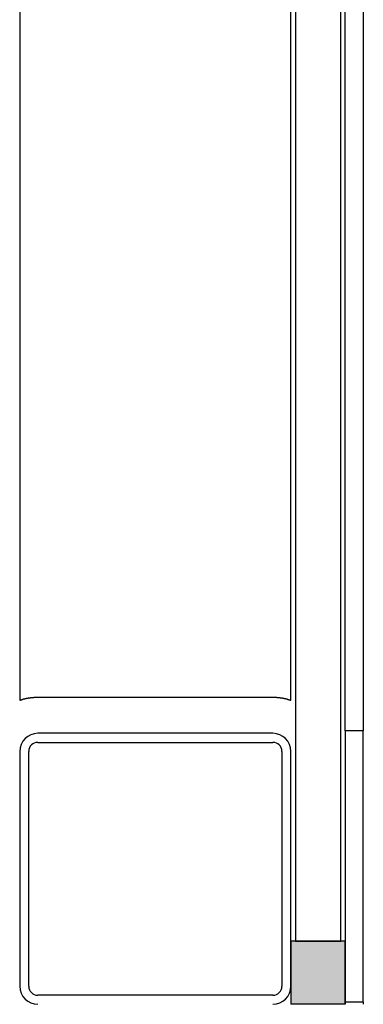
# Model space of a CAD drawing. Extents: x 2 to 87, y -108 to 11.
# Tile 106 of 256: x 13.153 to 13.343, y -40.483 to -39.938. Entities that reach past the tile are written whole.
import ezdxf

# ---------------------------------------------------------------- set-up
doc = ezdxf.new("R2010")
doc.units = 0
doc.header["$MEASUREMENT"] = 0
for name, color, linetype in [('11', 7, 'CONTINUOUS'), ('3', 7, 'CONTINUOUS'), ('4', 7, 'CONTINUOUS'), ('7', 7, 'CONTINUOUS')]:
    doc.layers.add(name, color=color, linetype=linetype)

# ---------------------------------------------------------------- blocks, each defined once
blk = doc.blocks.new('*N634')
at = {"layer": '3', "color": 62, "linetype": 'Continuous'}
for p, q in [((-0.0021, 0.035), (-0.013, 0.035)), ((-0.013, 0.035), (-0.013, 0)), ((0.017, 0.035), (-0.0021, 0.035)), ((0.017, 0.035), (0.017, 0)), ((-0.0021, 0), (-0.013, 0)), ((0.017, 0), (-0.0021, 0))]:
    blk.add_line(p, q, dxfattribs=at)
for points in [[(-0.0021, 0.035), (-0.013, 0.035), (-0.013, 0)], [(-0.0021, 0.035), (-0.0021, 0), (-0.013, 0)], [(-0.013, 0.035), (-0.013, 0.035), (-0.013, 0)], [(0.017, 0.035), (-0.0021, 0.035), (-0.0021, 0)], [(0.017, 0.035), (0.017, 0), (-0.0021, 0)], [(0.017, 0.035), (0.017, 0.035), (0.017, 0)]]:
    blk.add_solid(points, dxfattribs=at)

msp = doc.modelspace()

# ---------------------------------------------------------------- linework, layer by layer
at = {"layer": '11', "color": 62, "linetype": 'Continuous'}
for p, q in [((13.3051, -39.4675), (13.3051, -40.4475)), ((13.3301, -40.4475), (13.3301, -39.4675)), ((13.3051, -40.4475), (13.3301, -40.4475))]:
    msp.add_line(p, q, dxfattribs=at)
at = {"layer": '3', "color": 62, "linetype": 'Continuous'}
for p, q in [((13.3326, -40.4475), (13.3026, -40.4475)), ((13.3326, -40.4825), (13.3326, -40.4475)), ((13.3026, -40.4725), (13.3026, -40.4825))]:
    msp.add_line(p, q, dxfattribs=at)
at = {"layer": '4', "color": 62, "linetype": 'Continuous'}
for p, q in [((13.1526, -39.6008), (13.1526, -40.3142)), ((13.3026, -40.3142), (13.3026, -39.6008)), ((13.1626, -40.3125), (13.2926, -40.3125))]:
    msp.add_line(p, q, dxfattribs=at)
for points in [[(13.1531, -40.314), (13.1531, -40.314), (13.1531, -40.314), (13.1531, -40.314), (13.1531, -40.314), (13.1531, -40.314), (13.1532, -40.314), (13.1532, -40.314), (13.1532, -40.314), (13.1532, -40.314), (13.1532, -40.314), (13.1532, -40.314), (13.1532, -40.314), (13.1532, -40.314), (13.1532, -40.314), (13.1533, -40.314), (13.1533, -40.3139), (13.1533, -40.3139), (13.1533, -40.3139), (13.1533, -40.3139), (13.1533, -40.3139), (13.1533, -40.3139), (13.1533, -40.3139), (13.1534, -40.3139), (13.1534, -40.3139), (13.1534, -40.3139), (13.1534, -40.3139), (13.1534, -40.3139), (13.1534, -40.3139), (13.1534, -40.3139), (13.1535, -40.3139), (13.1535, -40.3139), (13.1535, -40.3139), (13.1535, -40.3139), (13.1535, -40.3139), (13.1535, -40.3139), (13.1535, -40.3139), (13.1536, -40.3139), (13.1536, -40.3139), (13.1536, -40.3139), (13.1536, -40.3138), (13.1536, -40.3138), (13.1536, -40.3138), (13.1536, -40.3138), (13.1537, -40.3138), (13.1537, -40.3138), (13.1537, -40.3138), (13.1537, -40.3138), (13.1537, -40.3138), (13.1537, -40.3138), (13.1537, -40.3138), (13.1538, -40.3138), (13.1538, -40.3138), (13.1538, -40.3138), (13.1538, -40.3138), (13.1538, -40.3138), (13.1538, -40.3138), (13.1539, -40.3138), (13.1539, -40.3138), (13.1539, -40.3138), (13.1539, -40.3138), (13.1539, -40.3137), (13.1539, -40.3137), (13.154, -40.3137), (13.154, -40.3137), (13.154, -40.3137), (13.154, -40.3137), (13.154, -40.3137), (13.154, -40.3137), (13.1541, -40.3137), (13.1541, -40.3137), (13.1541, -40.3137), (13.1541, -40.3137), (13.1541, -40.3137), (13.1541, -40.3137), (13.1542, -40.3137), (13.1542, -40.3137), (13.1542, -40.3137), (13.1542, -40.3137), (13.1542, -40.3137), (13.1543, -40.3136), (13.1543, -40.3136), (13.1543, -40.3136), (13.1543, -40.3136), (13.1543, -40.3136), (13.1543, -40.3136), (13.1544, -40.3136), (13.1544, -40.3136), (13.1544, -40.3136), (13.1544, -40.3136), (13.1544, -40.3136), (13.1545, -40.3136), (13.1545, -40.3136), (13.1545, -40.3136), (13.1545, -40.3136), (13.1545, -40.3136), (13.1546, -40.3136), (13.1546, -40.3136), (13.1546, -40.3136), (13.1546, -40.3135), (13.1546, -40.3135)], [(13.1546, -40.3135), (13.1547, -40.3135), (13.1547, -40.3135), (13.1547, -40.3135), (13.1547, -40.3135), (13.1547, -40.3135), (13.1548, -40.3135), (13.1548, -40.3135), (13.1548, -40.3135), (13.1548, -40.3135), (13.1548, -40.3135), (13.1549, -40.3135), (13.1549, -40.3135), (13.1549, -40.3135), (13.1549, -40.3135), (13.1549, -40.3135), (13.155, -40.3135), (13.155, -40.3134), (13.155, -40.3134), (13.155, -40.3134), (13.155, -40.3134), (13.1551, -40.3134), (13.1551, -40.3134), (13.1551, -40.3134), (13.1551, -40.3134), (13.1552, -40.3134), (13.1552, -40.3134), (13.1552, -40.3134), (13.1552, -40.3134), (13.1552, -40.3134), (13.1553, -40.3134), (13.1553, -40.3134), (13.1553, -40.3134), (13.1553, -40.3134), (13.1554, -40.3134), (13.1554, -40.3133), (13.1554, -40.3133), (13.1554, -40.3133), (13.1554, -40.3133), (13.1555, -40.3133), (13.1555, -40.3133), (13.1555, -40.3133), (13.1555, -40.3133), (13.1556, -40.3133), (13.1556, -40.3133), (13.1556, -40.3133), (13.1556, -40.3133), (13.1557, -40.3133), (13.1557, -40.3133), (13.1557, -40.3133), (13.1557, -40.3133), (13.1558, -40.3133), (13.1558, -40.3133), (13.1558, -40.3132), (13.1558, -40.3132), (13.1558, -40.3132), (13.1559, -40.3132), (13.1559, -40.3132), (13.1559, -40.3132), (13.1559, -40.3132), (13.156, -40.3132), (13.156, -40.3132), (13.156, -40.3132), (13.156, -40.3132), (13.1561, -40.3132), (13.1561, -40.3132), (13.1561, -40.3132), (13.1561, -40.3132), (13.1562, -40.3132), (13.1562, -40.3132), (13.1562, -40.3132), (13.1562, -40.3131), (13.1563, -40.3131), (13.1563, -40.3131), (13.1563, -40.3131), (13.1563, -40.3131), (13.1564, -40.3131), (13.1564, -40.3131), (13.1564, -40.3131), (13.1564, -40.3131), (13.1565, -40.3131), (13.1565, -40.3131), (13.1565, -40.3131), (13.1566, -40.3131), (13.1566, -40.3131), (13.1566, -40.3131), (13.1566, -40.3131), (13.1567, -40.3131), (13.1567, -40.3131), (13.1567, -40.3131), (13.1567, -40.313), (13.1568, -40.313), (13.1568, -40.313), (13.1568, -40.313), (13.1568, -40.313), (13.1569, -40.313), (13.1569, -40.313), (13.1569, -40.313), (13.1569, -40.313), (13.157, -40.313), (13.157, -40.313)], [(13.157, -40.313), (13.157, -40.313), (13.1571, -40.313), (13.1571, -40.313), (13.1571, -40.313), (13.1571, -40.313), (13.1572, -40.313), (13.1572, -40.313), (13.1572, -40.313), (13.1572, -40.313), (13.1573, -40.3129), (13.1573, -40.3129), (13.1573, -40.3129), (13.1574, -40.3129), (13.1574, -40.3129), (13.1574, -40.3129), (13.1574, -40.3129), (13.1575, -40.3129), (13.1575, -40.3129), (13.1575, -40.3129), (13.1576, -40.3129), (13.1576, -40.3129), (13.1576, -40.3129), (13.1576, -40.3129), (13.1577, -40.3129), (13.1577, -40.3129), (13.1577, -40.3129), (13.1578, -40.3129), (13.1578, -40.3129), (13.1578, -40.3129), (13.1578, -40.3128), (13.1579, -40.3128), (13.1579, -40.3128), (13.1579, -40.3128), (13.158, -40.3128), (13.158, -40.3128), (13.158, -40.3128), (13.158, -40.3128), (13.1581, -40.3128), (13.1581, -40.3128), (13.1581, -40.3128), (13.1582, -40.3128), (13.1582, -40.3128), (13.1582, -40.3128), (13.1583, -40.3128), (13.1583, -40.3128), (13.1583, -40.3128), (13.1583, -40.3128), (13.1584, -40.3128), (13.1584, -40.3128), (13.1584, -40.3128), (13.1585, -40.3128), (13.1585, -40.3128), (13.1585, -40.3127), (13.1586, -40.3127), (13.1586, -40.3127), (13.1586, -40.3127), (13.1586, -40.3127), (13.1587, -40.3127), (13.1587, -40.3127), (13.1587, -40.3127), (13.1588, -40.3127), (13.1588, -40.3127), (13.1588, -40.3127), (13.1589, -40.3127), (13.1589, -40.3127), (13.1589, -40.3127), (13.1589, -40.3127), (13.159, -40.3127), (13.159, -40.3127), (13.159, -40.3127), (13.1591, -40.3127), (13.1591, -40.3127), (13.1591, -40.3127), (13.1592, -40.3127), (13.1592, -40.3127), (13.1592, -40.3127), (13.1593, -40.3127), (13.1593, -40.3127), (13.1593, -40.3127), (13.1593, -40.3126), (13.1594, -40.3126), (13.1594, -40.3126), (13.1594, -40.3126), (13.1595, -40.3126), (13.1595, -40.3126), (13.1595, -40.3126), (13.1596, -40.3126), (13.1596, -40.3126), (13.1596, -40.3126), (13.1597, -40.3126), (13.1597, -40.3126), (13.1597, -40.3126), (13.1598, -40.3126), (13.1598, -40.3126), (13.1598, -40.3126), (13.1598, -40.3126), (13.1599, -40.3126), (13.1599, -40.3126), (13.1599, -40.3126), (13.16, -40.3126)], [(13.16, -40.3126), (13.16, -40.3126), (13.16, -40.3126), (13.1601, -40.3126), (13.1601, -40.3126), (13.1601, -40.3126), (13.1602, -40.3126), (13.1602, -40.3126), (13.1602, -40.3126), (13.1603, -40.3126), (13.1603, -40.3126), (13.1603, -40.3126), (13.1604, -40.3126), (13.1604, -40.3126), (13.1604, -40.3126), (13.1605, -40.3126), (13.1605, -40.3125), (13.1605, -40.3125), (13.1606, -40.3125), (13.1606, -40.3125), (13.1606, -40.3125), (13.1606, -40.3125), (13.1607, -40.3125), (13.1607, -40.3125), (13.1607, -40.3125), (13.1608, -40.3125), (13.1608, -40.3125), (13.1608, -40.3125), (13.1609, -40.3125), (13.1609, -40.3125), (13.1609, -40.3125), (13.161, -40.3125), (13.161, -40.3125), (13.161, -40.3125), (13.1611, -40.3125), (13.1611, -40.3125), (13.1611, -40.3125), (13.1612, -40.3125), (13.1612, -40.3125), (13.1612, -40.3125), (13.1613, -40.3125), (13.1613, -40.3125), (13.1613, -40.3125), (13.1614, -40.3125), (13.1614, -40.3125), (13.1614, -40.3125), (13.1615, -40.3125), (13.1615, -40.3125), (13.1615, -40.3125), (13.1616, -40.3125), (13.1616, -40.3125), (13.1616, -40.3125), (13.1617, -40.3125), (13.1617, -40.3125), (13.1617, -40.3125), (13.1618, -40.3125), (13.1618, -40.3125), (13.1618, -40.3125), (13.1619, -40.3125), (13.1619, -40.3125), (13.1619, -40.3125), (13.162, -40.3125), (13.162, -40.3125), (13.162, -40.3125), (13.1621, -40.3125), (13.1621, -40.3125), (13.1621, -40.3125), (13.1622, -40.3125), (13.1622, -40.3125), (13.1622, -40.3125), (13.1623, -40.3125), (13.1623, -40.3125), (13.1623, -40.3125), (13.1624, -40.3125), (13.1624, -40.3125), (13.1624, -40.3125), (13.1625, -40.3125), (13.1625, -40.3125), (13.1625, -40.3125), (13.1626, -40.3125)], [(13.2926, -40.3125), (13.2926, -40.3125), (13.2926, -40.3125), (13.2927, -40.3125), (13.2927, -40.3125), (13.2927, -40.3125), (13.2928, -40.3125), (13.2928, -40.3125), (13.2928, -40.3125), (13.2929, -40.3125), (13.2929, -40.3125), (13.2929, -40.3125), (13.293, -40.3125), (13.293, -40.3125), (13.293, -40.3125), (13.2931, -40.3125), (13.2931, -40.3125), (13.2932, -40.3125), (13.2932, -40.3125), (13.2932, -40.3125), (13.2933, -40.3125), (13.2933, -40.3125), (13.2933, -40.3125), (13.2934, -40.3125), (13.2934, -40.3125), (13.2934, -40.3125), (13.2935, -40.3125), (13.2935, -40.3125), (13.2935, -40.3125), (13.2936, -40.3125), (13.2936, -40.3125), (13.2936, -40.3125), (13.2937, -40.3125), (13.2937, -40.3125), (13.2938, -40.3125), (13.2938, -40.3125), (13.2938, -40.3125), (13.2939, -40.3125), (13.2939, -40.3125), (13.2939, -40.3125), (13.294, -40.3125), (13.294, -40.3125), (13.294, -40.3125), (13.2941, -40.3125), (13.2941, -40.3125), (13.2941, -40.3125), (13.2942, -40.3125), (13.2942, -40.3125), (13.2942, -40.3125), (13.2943, -40.3125), (13.2943, -40.3125), (13.2943, -40.3125), (13.2944, -40.3125), (13.2944, -40.3125), (13.2945, -40.3125), (13.2945, -40.3125), (13.2945, -40.3125), (13.2946, -40.3125), (13.2946, -40.3125), (13.2946, -40.3125), (13.2947, -40.3126), (13.2947, -40.3126), (13.2947, -40.3126), (13.2948, -40.3126), (13.2948, -40.3126), (13.2948, -40.3126), (13.2949, -40.3126), (13.2949, -40.3126), (13.2949, -40.3126), (13.295, -40.3126), (13.295, -40.3126), (13.295, -40.3126), (13.2951, -40.3126), (13.2951, -40.3126), (13.2951, -40.3126), (13.2952, -40.3126), (13.2952, -40.3126), (13.2952, -40.3126), (13.2953, -40.3126), (13.2953, -40.3126), (13.2953, -40.3126), (13.2954, -40.3126), (13.2954, -40.3126), (13.2954, -40.3126), (13.2955, -40.3126), (13.2955, -40.3126), (13.2955, -40.3126), (13.2956, -40.3126), (13.2956, -40.3126), (13.2956, -40.3126), (13.2957, -40.3126), (13.2957, -40.3126), (13.2957, -40.3126), (13.2958, -40.3127), (13.2958, -40.3127), (13.2958, -40.3127), (13.2959, -40.3127), (13.2959, -40.3127), (13.2959, -40.3127), (13.296, -40.3127), (13.296, -40.3127)], [(13.296, -40.3127), (13.296, -40.3127), (13.2961, -40.3127), (13.2961, -40.3127), (13.2961, -40.3127), (13.2962, -40.3127), (13.2962, -40.3127), (13.2962, -40.3127), (13.2963, -40.3127), (13.2963, -40.3127), (13.2963, -40.3127), (13.2964, -40.3127), (13.2964, -40.3127), (13.2964, -40.3127), (13.2965, -40.3127), (13.2965, -40.3127), (13.2965, -40.3127), (13.2966, -40.3127), (13.2966, -40.3128), (13.2966, -40.3128), (13.2967, -40.3128), (13.2967, -40.3128), (13.2967, -40.3128), (13.2968, -40.3128), (13.2968, -40.3128), (13.2968, -40.3128), (13.2969, -40.3128), (13.2969, -40.3128), (13.2969, -40.3128), (13.2969, -40.3128), (13.297, -40.3128), (13.297, -40.3128), (13.297, -40.3128), (13.2971, -40.3128), (13.2971, -40.3128), (13.2971, -40.3128), (13.2972, -40.3128), (13.2972, -40.3128), (13.2972, -40.3128), (13.2973, -40.3129), (13.2973, -40.3129), (13.2973, -40.3129), (13.2974, -40.3129), (13.2974, -40.3129), (13.2974, -40.3129), (13.2974, -40.3129), (13.2975, -40.3129), (13.2975, -40.3129), (13.2975, -40.3129), (13.2976, -40.3129), (13.2976, -40.3129), (13.2976, -40.3129), (13.2977, -40.3129), (13.2977, -40.3129), (13.2977, -40.3129), (13.2977, -40.3129), (13.2978, -40.3129), (13.2978, -40.3129), (13.2978, -40.3129), (13.2979, -40.313), (13.2979, -40.313), (13.2979, -40.313), (13.298, -40.313), (13.298, -40.313), (13.298, -40.313), (13.298, -40.313), (13.2981, -40.313), (13.2981, -40.313), (13.2981, -40.313), (13.2982, -40.313), (13.2982, -40.313), (13.2982, -40.313), (13.2982, -40.313), (13.2983, -40.313), (13.2983, -40.313), (13.2983, -40.313), (13.2984, -40.313), (13.2984, -40.3131), (13.2984, -40.3131), (13.2984, -40.3131), (13.2985, -40.3131), (13.2985, -40.3131), (13.2985, -40.3131), (13.2986, -40.3131), (13.2986, -40.3131), (13.2986, -40.3131), (13.2986, -40.3131), (13.2987, -40.3131), (13.2987, -40.3131), (13.2987, -40.3131), (13.2988, -40.3131), (13.2988, -40.3131), (13.2988, -40.3131), (13.2988, -40.3131), (13.2989, -40.3131), (13.2989, -40.3132), (13.2989, -40.3132), (13.2989, -40.3132), (13.299, -40.3132), (13.299, -40.3132), (13.299, -40.3132)], [(13.299, -40.3132), (13.299, -40.3132), (13.2991, -40.3132), (13.2991, -40.3132), (13.2991, -40.3132), (13.2992, -40.3132), (13.2992, -40.3132), (13.2992, -40.3132), (13.2992, -40.3132), (13.2993, -40.3132), (13.2993, -40.3132), (13.2993, -40.3132), (13.2993, -40.3133), (13.2994, -40.3133), (13.2994, -40.3133), (13.2994, -40.3133), (13.2994, -40.3133), (13.2995, -40.3133), (13.2995, -40.3133), (13.2995, -40.3133), (13.2995, -40.3133), (13.2996, -40.3133), (13.2996, -40.3133), (13.2996, -40.3133), (13.2996, -40.3133), (13.2997, -40.3133), (13.2997, -40.3133), (13.2997, -40.3133), (13.2997, -40.3134), (13.2998, -40.3134), (13.2998, -40.3134), (13.2998, -40.3134), (13.2998, -40.3134), (13.2999, -40.3134), (13.2999, -40.3134), (13.2999, -40.3134), (13.2999, -40.3134), (13.3, -40.3134), (13.3, -40.3134), (13.3, -40.3134), (13.3, -40.3134), (13.3, -40.3134), (13.3001, -40.3134), (13.3001, -40.3134), (13.3001, -40.3134), (13.3001, -40.3135), (13.3002, -40.3135), (13.3002, -40.3135), (13.3002, -40.3135), (13.3002, -40.3135), (13.3002, -40.3135), (13.3003, -40.3135), (13.3003, -40.3135), (13.3003, -40.3135), (13.3003, -40.3135), (13.3004, -40.3135), (13.3004, -40.3135), (13.3004, -40.3135), (13.3004, -40.3135), (13.3004, -40.3135), (13.3005, -40.3135), (13.3005, -40.3135), (13.3005, -40.3136), (13.3005, -40.3136), (13.3006, -40.3136), (13.3006, -40.3136), (13.3006, -40.3136), (13.3006, -40.3136), (13.3006, -40.3136), (13.3007, -40.3136), (13.3007, -40.3136), (13.3007, -40.3136), (13.3007, -40.3136), (13.3007, -40.3136), (13.3008, -40.3136), (13.3008, -40.3136), (13.3008, -40.3136), (13.3008, -40.3136), (13.3008, -40.3136), (13.3009, -40.3136), (13.3009, -40.3137), (13.3009, -40.3137), (13.3009, -40.3137), (13.3009, -40.3137), (13.3009, -40.3137), (13.301, -40.3137), (13.301, -40.3137), (13.301, -40.3137), (13.301, -40.3137), (13.301, -40.3137), (13.3011, -40.3137), (13.3011, -40.3137), (13.3011, -40.3137), (13.3011, -40.3137), (13.3011, -40.3137), (13.3012, -40.3137), (13.3012, -40.3137), (13.3012, -40.3137), (13.3012, -40.3138), (13.3012, -40.3138), (13.3012, -40.3138)], [(13.1526, -40.3142), (13.1526, -40.3142), (13.1526, -40.3142), (13.1526, -40.3142), (13.1526, -40.3142), (13.1526, -40.3142), (13.1526, -40.3142), (13.1526, -40.3142), (13.1526, -40.3142), (13.1526, -40.3142), (13.1526, -40.3142), (13.1526, -40.3142), (13.1526, -40.3142), (13.1526, -40.3142), (13.1526, -40.3142), (13.1526, -40.3142), (13.1526, -40.3142), (13.1526, -40.3142), (13.1526, -40.3142), (13.1526, -40.3142), (13.1526, -40.3142), (13.1526, -40.3142), (13.1526, -40.3142), (13.1526, -40.3142), (13.1526, -40.3142), (13.1526, -40.3142), (13.1526, -40.3142), (13.1526, -40.3142), (13.1526, -40.3142), (13.1526, -40.3142), (13.1526, -40.3142), (13.1526, -40.3142), (13.1526, -40.3142), (13.1526, -40.3142), (13.1526, -40.3142), (13.1526, -40.3142), (13.1526, -40.3142), (13.1526, -40.3142), (13.1526, -40.3142), (13.1526, -40.3142), (13.1526, -40.3142), (13.1526, -40.3142), (13.1526, -40.3142), (13.1527, -40.3142), (13.1527, -40.3142), (13.1527, -40.3142), (13.1527, -40.3142), (13.1527, -40.3142), (13.1527, -40.3141), (13.1527, -40.3141), (13.1527, -40.3141), (13.1527, -40.3141), (13.1527, -40.3141), (13.1527, -40.3141), (13.1527, -40.3141), (13.1527, -40.3141), (13.1527, -40.3141), (13.1527, -40.3141), (13.1527, -40.3141), (13.1527, -40.3141), (13.1527, -40.3141), (13.1528, -40.3141), (13.1528, -40.3141), (13.1528, -40.3141), (13.1528, -40.3141), (13.1528, -40.3141), (13.1528, -40.3141), (13.1528, -40.3141), (13.1528, -40.3141), (13.1528, -40.3141), (13.1528, -40.3141), (13.1528, -40.3141), (13.1528, -40.3141), (13.1528, -40.3141), (13.1528, -40.3141), (13.1529, -40.3141), (13.1529, -40.3141), (13.1529, -40.3141), (13.1529, -40.3141), (13.1529, -40.3141), (13.1529, -40.3141), (13.1529, -40.3141), (13.1529, -40.3141), (13.1529, -40.3141), (13.1529, -40.3141), (13.1529, -40.3141), (13.153, -40.3141), (13.153, -40.3141), (13.153, -40.314), (13.153, -40.314), (13.153, -40.314), (13.153, -40.314), (13.153, -40.314), (13.153, -40.314), (13.153, -40.314), (13.153, -40.314), (13.153, -40.314), (13.1531, -40.314), (13.1531, -40.314), (13.1531, -40.314), (13.1531, -40.314)], [(13.3012, -40.3138), (13.3013, -40.3138), (13.3013, -40.3138), (13.3013, -40.3138), (13.3013, -40.3138), (13.3013, -40.3138), (13.3013, -40.3138), (13.3014, -40.3138), (13.3014, -40.3138), (13.3014, -40.3138), (13.3014, -40.3138), (13.3014, -40.3138), (13.3014, -40.3138), (13.3015, -40.3138), (13.3015, -40.3138), (13.3015, -40.3138), (13.3015, -40.3138), (13.3015, -40.3138), (13.3015, -40.3139), (13.3016, -40.3139), (13.3016, -40.3139), (13.3016, -40.3139), (13.3016, -40.3139), (13.3016, -40.3139), (13.3016, -40.3139), (13.3016, -40.3139), (13.3017, -40.3139), (13.3017, -40.3139), (13.3017, -40.3139), (13.3017, -40.3139), (13.3017, -40.3139), (13.3017, -40.3139), (13.3017, -40.3139), (13.3018, -40.3139), (13.3018, -40.3139), (13.3018, -40.3139), (13.3018, -40.3139), (13.3018, -40.3139), (13.3018, -40.3139), (13.3018, -40.3139), (13.3018, -40.314), (13.3019, -40.314), (13.3019, -40.314), (13.3019, -40.314), (13.3019, -40.314), (13.3019, -40.314), (13.3019, -40.314), (13.3019, -40.314), (13.3019, -40.314), (13.302, -40.314), (13.302, -40.314), (13.302, -40.314), (13.302, -40.314), (13.302, -40.314), (13.302, -40.314), (13.302, -40.314), (13.302, -40.314), (13.3021, -40.314), (13.3021, -40.314), (13.3021, -40.314), (13.3021, -40.314), (13.3021, -40.314), (13.3021, -40.314), (13.3021, -40.314), (13.3021, -40.314), (13.3021, -40.314), (13.3021, -40.3141), (13.3022, -40.3141), (13.3022, -40.3141), (13.3022, -40.3141), (13.3022, -40.3141), (13.3022, -40.3141), (13.3022, -40.3141), (13.3022, -40.3141), (13.3022, -40.3141), (13.3022, -40.3141), (13.3022, -40.3141), (13.3022, -40.3141), (13.3023, -40.3141), (13.3023, -40.3141), (13.3023, -40.3141), (13.3023, -40.3141), (13.3023, -40.3141), (13.3023, -40.3141), (13.3023, -40.3141), (13.3023, -40.3141), (13.3023, -40.3141), (13.3023, -40.3141), (13.3023, -40.3141), (13.3023, -40.3141), (13.3023, -40.3141), (13.3024, -40.3141), (13.3024, -40.3141), (13.3024, -40.3141), (13.3024, -40.3141), (13.3024, -40.3141), (13.3024, -40.3141), (13.3024, -40.3141), (13.3024, -40.3141), (13.3024, -40.3141), (13.3024, -40.3141)], [(13.3024, -40.3141), (13.3024, -40.3141), (13.3024, -40.3141), (13.3024, -40.3142), (13.3024, -40.3142), (13.3024, -40.3142), (13.3024, -40.3142), (13.3025, -40.3142), (13.3025, -40.3142), (13.3025, -40.3142), (13.3025, -40.3142), (13.3025, -40.3142), (13.3025, -40.3142), (13.3025, -40.3142), (13.3025, -40.3142), (13.3025, -40.3142), (13.3025, -40.3142), (13.3025, -40.3142), (13.3025, -40.3142), (13.3025, -40.3142), (13.3025, -40.3142), (13.3025, -40.3142), (13.3025, -40.3142), (13.3025, -40.3142), (13.3025, -40.3142), (13.3025, -40.3142), (13.3025, -40.3142), (13.3025, -40.3142), (13.3025, -40.3142), (13.3025, -40.3142), (13.3025, -40.3142), (13.3025, -40.3142), (13.3025, -40.3142), (13.3025, -40.3142), (13.3025, -40.3142), (13.3025, -40.3142), (13.3025, -40.3142), (13.3025, -40.3142), (13.3025, -40.3142), (13.3025, -40.3142), (13.3025, -40.3142), (13.3025, -40.3142), (13.3026, -40.3142), (13.3026, -40.3142), (13.3026, -40.3142), (13.3026, -40.3142), (13.3026, -40.3142), (13.3026, -40.3142)]]:
    msp.add_lwpolyline(points, dxfattribs=at)
at = {"layer": '7', "color": 62, "linetype": 'Continuous'}
for p, q in [((13.3326, -40.3311), (13.3326, -39.5825)), ((13.3426, -39.5825), (13.3426, -40.3311)), ((13.2926, -40.3325), (13.1626, -40.3325)), ((13.3426, -40.3311), (13.3326, -40.3311)), ((13.3326, -40.3311), (13.3326, -40.4811)), ((13.3426, -40.4811), (13.3426, -40.3311)), ((13.1626, -40.3375), (13.2926, -40.3375)), ((13.1526, -40.3425), (13.1526, -40.4725)), ((13.1576, -40.4725), (13.1576, -40.3425)), ((13.2976, -40.3425), (13.2976, -40.4725)), ((13.3026, -40.4725), (13.3026, -40.3425)), ((13.2926, -40.4775), (13.1626, -40.4775)), ((13.3326, -40.4811), (13.3426, -40.4811)), ((13.3426, -40.4811), (13.3426, -40.4825))]:
    msp.add_line(p, q, dxfattribs=at)
for centre, radius, start, end in [((13.1626, -40.3425), 0.01, 90, 180), ((13.2926, -40.3425), 0.01, 0, 90), ((13.1626, -40.3425), 0.005, 90, 180), ((13.2926, -40.3425), 0.005, 0, 90), ((13.1626, -40.4725), 0.01, 180, 270), ((13.1626, -40.4725), 0.005, 180, 270), ((13.2926, -40.4725), 0.01, 270, 360), ((13.2926, -40.4725), 0.005, 270, 360)]:
    msp.add_arc(centre, radius, start, end, dxfattribs=at)

# ---------------------------------------------------------------- block references
at = {"layer": '3', "color": 62, "linetype": 'Continuous'}
msp.add_blockref('*N634', (13.3156, -40.4825), dxfattribs=at)

doc.saveas('drawing.dxf')
